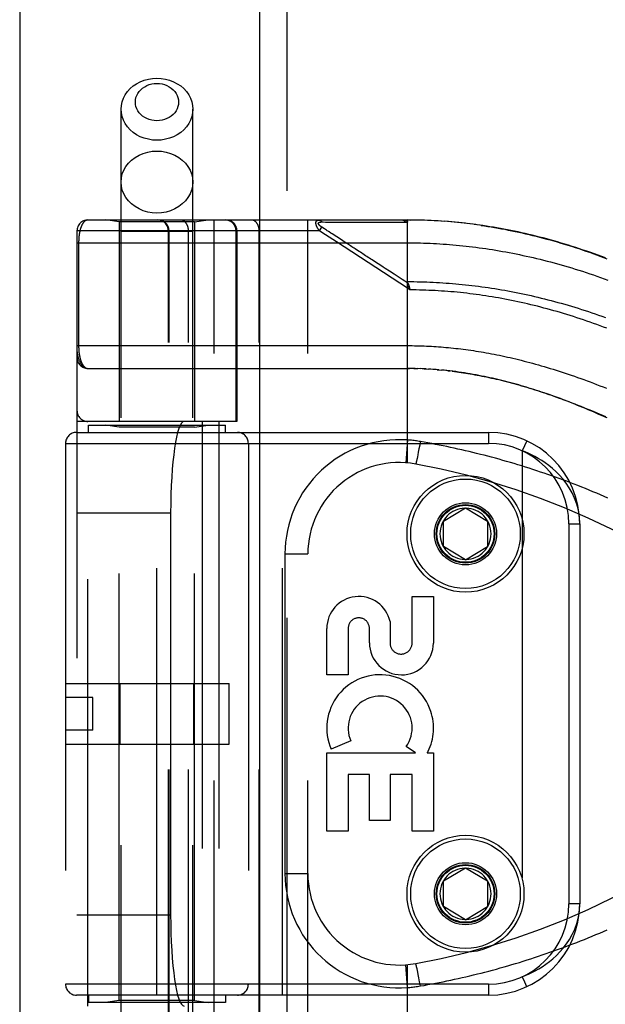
# Model space of a CAD drawing. Header units: inches. Extents: x 0 to 212, y 0 to 138.
# Tile 126 of 256: x 35.13 to 36.73, y 75.9 to 78.6. Entities that reach past the tile are written whole.
import ezdxf

# ---------------------------------------------------------------- set-up
doc = ezdxf.new("R2010")
doc.units = ezdxf.units.IN
doc.header["$LTSCALE"] = 11.6875
doc.header["$MEASUREMENT"] = 0
doc.linetypes.add('HIDDEN', pattern=[0.2, 0.1, -0.1])
doc.layers.get('0').update_dxf_attribs({"linetype": 'CONTINUOUS'})
doc.layers.add('LEFTHAND_DOOR_ASSEMBLY', color=7, linetype='CONTINUOUS')

msp = doc.modelspace()

# ---------------------------------------------------------------- linework, layer by layer
at = {"color": 3, "linetype": 'Continuous'}
msp.add_line((35.1337, 101.3468), (35.1337, 38.4248), dxfattribs=at)
at = {"layer": 'LEFTHAND_DOOR_ASSEMBLY', "color": 3, "linetype": 'Continuous'}
msp.add_line((35.7894, 97.9958), (35.7894, 38.6458), dxfattribs=at)
at = {"layer": 'LEFTHAND_DOOR_ASSEMBLY', "color": 8, "linetype": 'HIDDEN'}
for p, q in [((35.8644, 97.9958), (35.8644, 38.6458)), ((35.4109, 75.1678), (35.4109, 78.3502)), ((35.6069, 75.1678), (35.6069, 78.3502)), ((35.3202, 78.0471), (36.1939, 78.0471)), ((35.4059, 78.0418), (35.3684, 78.0471)), ((35.4059, 78.0418), (35.4059, 77.4958)), ((35.6119, 78.0418), (35.4059, 78.0418)), ((35.6119, 78.0418), (35.6494, 78.0471)), ((35.6119, 78.0418), (35.6119, 77.4958)), ((35.6652, 75.3446), (35.6652, 78.0471)), ((35.9216, 75.3446), (35.9216, 78.0471)), ((35.959, 78.0416), (35.9638, 78.0416)), ((35.9638, 78.0416), (35.9696, 78.0415)), ((35.9696, 78.0415), (36.0016, 78.0415)), ((36.0016, 78.0415), (36.0068, 78.0415)), ((36.0068, 78.0415), (36.0404, 78.0414)), ((36.0404, 78.0414), (36.0456, 78.0414)), ((36.0456, 78.0414), (36.051, 78.0414)), ((36.1939, 77.3823), (36.1939, 78.0471)), ((36.2032, 78.047), (36.1939, 78.0471)), ((36.1939, 78.0471), (36.203, 78.047)), ((36.2125, 78.0469), (36.203, 78.047)), ((36.2218, 78.0468), (36.2121, 78.0469)), ((36.2311, 78.0465), (36.2212, 78.0468)), ((36.2405, 78.0463), (36.2303, 78.0466)), ((36.2498, 78.0459), (36.2394, 78.0463)), ((36.2592, 78.0455), (36.2485, 78.046)), ((36.2685, 78.045), (36.2576, 78.0456)), ((36.2779, 78.0445), (36.2667, 78.0451)), ((36.2872, 78.0439), (36.2758, 78.0446)), ((36.2966, 78.0432), (36.2849, 78.0441)), ((36.306, 78.0425), (36.294, 78.0434)), ((36.3153, 78.0417), (36.3032, 78.0427)), ((36.3247, 78.0409), (36.3123, 78.042)), ((36.3341, 78.0399), (36.3215, 78.0412)), ((36.3436, 78.039), (36.3306, 78.0403)), ((36.353, 78.0379), (36.3398, 78.0394)), ((36.3624, 78.0368), (36.349, 78.0384)), ((36.3719, 78.0356), (36.3582, 78.0373)), ((36.3814, 78.0344), (36.3674, 78.0362)), ((36.3908, 78.0331), (36.3766, 78.035)), ((35.2902, 78.0171), (35.2902, 75.3746)), ((35.9536, 78.0171), (35.2902, 78.0171)), ((35.6069, 78.0158), (35.4109, 78.0158)), ((35.5401, 75.3746), (35.5401, 78.0171)), ((35.5421, 75.3746), (35.5421, 78.0171)), ((35.5952, 75.3746), (35.5952, 78.0171)), ((35.7253, 77.4958), (35.7253, 78.0171)), ((35.7277, 78.0171), (35.7277, 77.4958)), ((35.7887, 75.3746), (35.7887, 78.0171)), ((35.9536, 78.0171), (35.9602, 78.0271)), ((35.9595, 78.0132), (35.9536, 78.0171)), ((35.9998, 77.9869), (35.9595, 78.0132)), ((35.9675, 78.0224), (35.9602, 78.0271)), ((35.9699, 78.0208), (35.9675, 78.0224)), ((35.9723, 78.0192), (35.9699, 78.0208)), ((35.9747, 78.0177), (35.9723, 78.0192)), ((35.9845, 78.0113), (35.9798, 78.0143)), ((35.9881, 78.009), (35.9845, 78.0113)), ((36.0132, 77.9926), (35.9881, 78.009)), ((35.2902, 77.9846), (36.1939, 77.9846)), ((35.2948, 77.9846), (35.2948, 77.7025)), ((36.1939, 77.8603), (35.9998, 77.9869)), ((36.0171, 77.99), (36.0132, 77.9926)), ((36.198, 77.8667), (36.1939, 77.8603)), ((36.2008, 77.8557), (36.1939, 77.8603)), ((36.1992, 77.8625), (36.1995, 77.8613)), ((36.1995, 77.8613), (36.1998, 77.8601)), ((36.1998, 77.8601), (36.2001, 77.8589)), ((35.3202, 77.6408), (36.1997, 77.6408)), ((36.201, 77.6408), (36.1939, 77.6408)), ((36.2082, 77.6407), (36.1997, 77.6408)), ((36.2154, 77.6406), (36.2054, 77.6407)), ((36.2112, 77.6406), (36.217, 77.6405)), ((36.2154, 77.6406), (36.2227, 77.6404)), ((36.2298, 77.6401), (36.2226, 77.6404)), ((36.237, 77.6399), (36.2285, 77.6402)), ((36.2441, 77.6395), (36.2343, 77.64)), ((36.2401, 77.6397), (36.2459, 77.6394)), ((36.2441, 77.6395), (36.2517, 77.6391)), ((36.2581, 77.6387), (36.2511, 77.6391)), ((36.2652, 77.6382), (36.2575, 77.6387)), ((36.2722, 77.6377), (36.2633, 77.6383)), ((36.2794, 77.6371), (36.2692, 77.6379)), ((36.2751, 77.6374), (36.2809, 77.6369)), ((36.2794, 77.6371), (36.2868, 77.6364)), ((36.2942, 77.6357), (36.2867, 77.6364)), ((36.3019, 77.6349), (36.2928, 77.6358)), ((36.3047, 77.6346), (36.3106, 77.6339)), ((35.7277, 77.4958), (35.2902, 77.4958)), ((35.3202, 75.8958), (35.3202, 77.4958)), ((35.6327, 77.4958), (35.6327, 75.8958)), ((35.6786, 77.4958), (35.6786, 75.8958)), ((35.2889, 77.4658), (36.4152, 77.4658)), ((35.3214, 77.4658), (35.3214, 77.4858)), ((35.3214, 77.4858), (35.6964, 77.4858)), ((35.4059, 77.4805), (35.3684, 77.4858)), ((35.4059, 75.9111), (35.4059, 77.4805)), ((35.6119, 77.4805), (35.4059, 77.4805)), ((35.5089, 75.9258), (35.5089, 77.4658)), ((35.6119, 77.4805), (35.6494, 77.4858)), ((35.6119, 75.9111), (35.6119, 77.4805)), ((35.6964, 77.4658), (35.6964, 77.4858)), ((35.8527, 75.9258), (35.8527, 77.4658)), ((36.4152, 77.4658), (36.4152, 77.4358)), ((35.2589, 77.4358), (35.2589, 75.9558)), ((35.2589, 77.4358), (36.4152, 77.4358)), ((35.7589, 77.4358), (35.7589, 75.9558)), ((36.1939, 77.445), (36.1895, 77.3827)), ((36.2292, 77.4407), (36.2274, 77.4306)), ((36.5203, 77.4426), (36.5077, 77.4154)), ((36.2237, 77.4115), (36.2222, 77.404)), ((36.2255, 77.4208), (36.2237, 77.4115)), ((36.2274, 77.4306), (36.2255, 77.4208)), ((36.5077, 77.4154), (36.5077, 75.9762)), ((36.218, 77.3841), (36.2178, 77.3832)), ((36.2182, 77.385), (36.218, 77.3841)), ((36.2184, 77.386), (36.2182, 77.385)), ((36.2188, 77.3876), (36.2184, 77.386)), ((36.2192, 77.3894), (36.2188, 77.3876)), ((36.2198, 77.392), (36.2192, 77.3894)), ((36.2204, 77.3948), (36.2198, 77.392)), ((36.2212, 77.3988), (36.2204, 77.3948)), ((36.2222, 77.404), (36.2212, 77.3988)), ((36.2927, 77.2233), (36.3527, 77.2594)), ((36.3527, 77.2594), (36.4127, 77.2233)), ((35.2902, 77.2458), (35.5463, 77.2458)), ((35.5463, 77.2458), (35.5463, 76.1458)), ((36.2927, 77.1533), (36.2927, 77.2233)), ((36.4127, 77.2233), (36.4127, 77.1533)), ((36.6352, 77.2158), (36.6352, 76.1758)), ((36.6352, 77.2158), (36.6652, 77.2158)), ((36.6652, 77.2158), (36.6652, 76.1758)), ((36.3527, 77.1172), (36.2927, 77.1533)), ((36.3527, 77.1172), (36.4127, 77.1533)), ((35.8591, 77.1333), (35.8591, 76.2583)), ((35.8591, 77.1333), (35.9216, 77.1333)), ((36.2068, 76.8894), (36.2068, 77.0165)), ((36.2068, 77.0165), (36.2652, 77.0165)), ((36.2652, 77.0165), (36.2652, 76.8894)), ((35.9734, 76.8021), (35.9734, 76.9293)), ((36.0317, 76.9293), (36.0317, 76.8021)), ((36.09, 76.8901), (36.09, 76.9292)), ((36.1463, 76.9482), (36.1463, 76.8894)), ((36.0317, 76.8021), (35.9734, 76.8021)), ((35.2589, 76.7788), (35.7069, 76.7788)), ((35.4083, 76.6128), (35.4083, 76.7788)), ((35.6095, 76.6128), (35.6095, 76.7788)), ((35.7069, 76.6128), (35.7069, 76.7788)), ((35.3339, 76.7408), (35.2589, 76.7408)), ((35.3339, 76.6508), (35.3339, 76.7408)), ((35.3339, 76.6508), (35.2589, 76.6508)), ((35.2589, 76.6128), (35.7069, 76.6128)), ((36.0389, 76.6219), (35.9853, 76.5987)), ((36.2163, 76.5885), (36.1909, 76.6063)), ((35.9734, 76.3748), (35.9734, 76.5885)), ((35.9734, 76.5885), (36.2163, 76.5885)), ((36.2483, 76.5885), (36.2652, 76.5885)), ((36.2652, 76.5885), (36.2652, 76.3748)), ((36.0317, 76.5301), (36.0317, 76.3748)), ((36.0901, 76.5301), (36.0317, 76.5301)), ((36.0901, 76.4038), (36.0901, 76.5301)), ((36.1463, 76.5301), (36.1463, 76.4038)), ((36.2068, 76.5301), (36.1463, 76.5301)), ((36.2068, 76.3748), (36.2068, 76.5301)), ((36.1463, 76.4038), (36.0901, 76.4038)), ((36.0317, 76.3748), (35.9734, 76.3748)), ((36.2652, 76.3748), (36.2068, 76.3748)), ((35.8591, 76.2583), (35.9216, 76.2583)), ((36.2927, 76.2383), (36.3527, 76.2744)), ((36.3527, 76.2744), (36.4127, 76.2383)), ((36.2927, 76.1683), (36.2927, 76.2383)), ((36.4127, 76.2383), (36.4127, 76.1683)), ((36.6652, 76.1758), (36.6352, 76.1758)), ((35.2902, 76.1458), (35.5463, 76.1458)), ((36.3527, 76.1322), (36.2927, 76.1683)), ((36.3527, 76.1322), (36.4127, 76.1683)), ((36.1939, 75.9466), (36.1895, 76.0089)), ((36.1939, 75.3446), (36.1939, 76.0093)), ((36.2177, 76.0088), (36.2175, 76.0095)), ((36.2179, 76.008), (36.2177, 76.0088)), ((36.2181, 76.0071), (36.2179, 76.008)), ((36.2183, 76.0061), (36.2181, 76.0071)), ((36.2187, 76.0046), (36.2183, 76.0061)), ((36.219, 76.0029), (36.2187, 76.0046)), ((36.2196, 76.0003), (36.219, 76.0029)), ((36.2202, 75.9975), (36.2196, 76.0003)), ((36.221, 75.9936), (36.2202, 75.9975)), ((36.2221, 75.9885), (36.221, 75.9936)), ((36.2233, 75.982), (36.2221, 75.9885)), ((36.2251, 75.9729), (36.2233, 75.982)), ((36.4152, 75.9558), (35.2589, 75.9558)), ((36.2272, 75.9621), (36.2251, 75.9729)), ((36.2292, 75.9509), (36.2272, 75.9621)), ((36.4152, 75.9558), (36.4152, 75.9258)), ((36.4152, 75.9258), (35.2889, 75.9258)), ((35.3214, 75.9258), (35.3214, 75.9058)), ((35.6964, 75.9058), (35.3214, 75.9058)), ((35.4059, 75.9111), (35.3684, 75.9058)), ((35.6119, 75.9111), (35.4059, 75.9111)), ((35.6119, 75.9111), (35.6494, 75.9058)), ((35.6964, 75.9258), (35.6964, 75.9058))]:
    msp.add_line(p, q, dxfattribs=at)
for points in [[(35.4109, 78.3502), (35.4116, 78.3604), (35.4138, 78.3705), (35.4173, 78.3803), (35.4221, 78.3896), (35.4283, 78.3984), (35.4356, 78.4064), (35.4439, 78.4137), (35.4532, 78.42), (35.4634, 78.4253), (35.4742, 78.4295), (35.4855, 78.4326), (35.4971, 78.4344), (35.5089, 78.435)], [(35.5089, 78.435), (35.5207, 78.4344), (35.5324, 78.4326), (35.5437, 78.4295), (35.5545, 78.4253), (35.5646, 78.42), (35.5739, 78.4137), (35.5823, 78.4064), (35.5896, 78.3984), (35.5957, 78.3896), (35.6005, 78.3803), (35.6041, 78.3705), (35.6062, 78.3604), (35.6069, 78.3502)], [(35.5089, 78.3186), (35.5018, 78.3189), (35.4948, 78.32), (35.488, 78.3219), (35.4815, 78.3244), (35.4754, 78.3276), (35.4698, 78.3314), (35.4648, 78.3358), (35.4604, 78.3406), (35.4567, 78.3459), (35.4538, 78.3515), (35.4516, 78.3574), (35.4503, 78.3635), (35.4499, 78.3697), (35.4503, 78.3758), (35.4516, 78.3819), (35.4538, 78.3878), (35.4567, 78.3934), (35.4604, 78.3987), (35.4648, 78.4036), (35.4698, 78.4079), (35.4754, 78.4117), (35.4815, 78.4149), (35.488, 78.4174), (35.4948, 78.4193), (35.5018, 78.4204), (35.5089, 78.4208)], [(35.5089, 78.4208), (35.5161, 78.4204), (35.523, 78.4193), (35.5298, 78.4174), (35.5363, 78.4149), (35.5424, 78.4117), (35.548, 78.4079), (35.5531, 78.4035), (35.5575, 78.3987), (35.5612, 78.3934), (35.5641, 78.3878), (35.5662, 78.3819), (35.5675, 78.3758), (35.5679, 78.3697), (35.5675, 78.3635), (35.5662, 78.3574), (35.5641, 78.3515), (35.5611, 78.3459), (35.5575, 78.3406), (35.5531, 78.3358), (35.548, 78.3314), (35.5424, 78.3276), (35.5363, 78.3244), (35.5298, 78.3219), (35.523, 78.32), (35.5161, 78.3189), (35.5089, 78.3186)], [(35.5089, 78.2653), (35.4971, 78.2659), (35.4855, 78.2678), (35.4742, 78.2708), (35.4634, 78.275), (35.4532, 78.2803), (35.4439, 78.2866), (35.4356, 78.2939), (35.4283, 78.3019), (35.4221, 78.3107), (35.4173, 78.3201), (35.4138, 78.3298), (35.4116, 78.3399), (35.4109, 78.3502)], [(35.6069, 78.3502), (35.6062, 78.3399), (35.6041, 78.3298), (35.6005, 78.3201), (35.5957, 78.3107), (35.5896, 78.3019), (35.5823, 78.2939), (35.5739, 78.2866), (35.5646, 78.2803), (35.5545, 78.275), (35.5437, 78.2708), (35.5324, 78.2678), (35.5207, 78.2659), (35.5089, 78.2653)], [(35.4109, 78.1509), (35.4118, 78.162), (35.4143, 78.1729), (35.4184, 78.1834), (35.424, 78.1933), (35.4312, 78.2026), (35.4396, 78.2109), (35.4493, 78.2182), (35.4599, 78.2244), (35.4714, 78.2293), (35.4836, 78.2329), (35.4961, 78.2351), (35.5089, 78.2358)], [(35.5089, 78.2358), (35.5217, 78.2351), (35.5343, 78.2329), (35.5464, 78.2293), (35.5579, 78.2244), (35.5686, 78.2182), (35.5782, 78.2109), (35.5867, 78.2026), (35.5938, 78.1933), (35.5995, 78.1834), (35.6036, 78.1729), (35.6061, 78.162), (35.6069, 78.1509)], [(35.5089, 78.066), (35.4961, 78.0668), (35.4836, 78.0689), (35.4714, 78.0725), (35.4599, 78.0774), (35.4493, 78.0836), (35.4396, 78.0909), (35.4312, 78.0992), (35.424, 78.1085), (35.4184, 78.1184), (35.4143, 78.1289), (35.4118, 78.1398), (35.4109, 78.1509)], [(35.6069, 78.1509), (35.6061, 78.1398), (35.6036, 78.1289), (35.5995, 78.1184), (35.5938, 78.1085), (35.5867, 78.0992), (35.5782, 78.0909), (35.5686, 78.0836), (35.5579, 78.0774), (35.5464, 78.0725), (35.5343, 78.0689), (35.5217, 78.0668), (35.5089, 78.066)], [(35.3202, 78.0471), (35.3196, 78.047), (35.3189, 78.047), (35.3184, 78.0469), (35.3178, 78.0468), (35.3172, 78.0467), (35.3166, 78.0465), (35.3161, 78.0463), (35.3155, 78.0461), (35.315, 78.0459), (35.3144, 78.0456), (35.3139, 78.0454), (35.3134, 78.045), (35.3129, 78.0447), (35.3124, 78.0444), (35.3119, 78.044), (35.3114, 78.0436), (35.3109, 78.0432), (35.3104, 78.0428), (35.31, 78.0423), (35.3095, 78.0418), (35.309, 78.0413), (35.3086, 78.0408), (35.3082, 78.0403), (35.3078, 78.0398), (35.3073, 78.0392), (35.3069, 78.0387), (35.3065, 78.0381), (35.3061, 78.0375), (35.3057, 78.0369), (35.3054, 78.0362), (35.305, 78.0356), (35.3046, 78.0349), (35.3043, 78.0343), (35.3039, 78.0336), (35.3036, 78.0329), (35.3033, 78.0322), (35.3029, 78.0315), (35.3026, 78.0308), (35.3023, 78.0301), (35.302, 78.0293), (35.3017, 78.0286), (35.3014, 78.0278), (35.3011, 78.0271), (35.3009, 78.0263), (35.3006, 78.0255), (35.3003, 78.0248), (35.3001, 78.024), (35.2998, 78.0232), (35.2996, 78.0224), (35.2994, 78.0216), (35.2992, 78.0207), (35.2989, 78.0199), (35.2987, 78.0191), (35.2985, 78.0183), (35.2983, 78.0175), (35.2981, 78.0166), (35.2979, 78.0158), (35.2977, 78.0149), (35.2976, 78.0141), (35.2974, 78.0132), (35.2972, 78.0124), (35.2971, 78.0115), (35.2969, 78.0107), (35.2968, 78.0098), (35.2966, 78.0089), (35.2965, 78.0081), (35.2964, 78.0072), (35.2962, 78.0063), (35.2961, 78.0055), (35.296, 78.0046), (35.2959, 78.0038), (35.2958, 78.0029), (35.2957, 78.002), (35.2956, 78.0012), (35.2955, 78.0003), (35.2954, 77.9995), (35.2954, 77.9986), (35.2953, 77.9978), (35.2952, 77.997), (35.2952, 77.9961), (35.2951, 77.9953), (35.2951, 77.9945), (35.295, 77.9936), (35.295, 77.9928), (35.2949, 77.992), (35.2949, 77.9912), (35.2949, 77.9903), (35.2948, 77.9895), (35.2948, 77.9887), (35.2948, 77.9879), (35.2948, 77.987), (35.2948, 77.9862), (35.2948, 77.9854), (35.2948, 77.9846)], [(35.5421, 78.0171), (35.5421, 78.0177), (35.5421, 78.0184), (35.542, 78.019), (35.542, 78.0197), (35.5419, 78.0203), (35.5418, 78.021), (35.5418, 78.0216), (35.5417, 78.0223), (35.5415, 78.0229), (35.5414, 78.0235), (35.5413, 78.0242), (35.5411, 78.0248), (35.5409, 78.0254), (35.5407, 78.0261), (35.5405, 78.0267), (35.5403, 78.0273), (35.5401, 78.0279), (35.5398, 78.0285), (35.5396, 78.0291), (35.5393, 78.0297), (35.539, 78.0303), (35.5387, 78.0309), (35.5384, 78.0315), (35.5381, 78.0321), (35.5378, 78.0326), (35.5375, 78.0332), (35.5371, 78.0337), (35.5367, 78.0343), (35.5364, 78.0348), (35.536, 78.0353), (35.5356, 78.0358), (35.5352, 78.0363), (35.5347, 78.0368), (35.5343, 78.0373), (35.5339, 78.0378), (35.5334, 78.0383), (35.5329, 78.0387), (35.5325, 78.0392), (35.532, 78.0396), (35.5315, 78.04), (35.531, 78.0404), (35.5305, 78.0409), (35.53, 78.0412), (35.5294, 78.0416), (35.5289, 78.042), (35.5284, 78.0424), (35.5278, 78.0427), (35.5273, 78.043), (35.5267, 78.0434), (35.5261, 78.0437), (35.5255, 78.044), (35.525, 78.0442), (35.5244, 78.0445), (35.5238, 78.0448), (35.5232, 78.045), (35.5226, 78.0452), (35.522, 78.0455), (35.5213, 78.0457), (35.5207, 78.0459), (35.5201, 78.046), (35.5195, 78.0462), (35.5188, 78.0463), (35.5182, 78.0465), (35.5176, 78.0466), (35.5169, 78.0467), (35.5163, 78.0468), (35.5157, 78.0469), (35.515, 78.0469), (35.5144, 78.047), (35.5137, 78.047), (35.5131, 78.047), (35.5124, 78.0471)], [(35.5952, 78.0171), (35.5952, 78.0177), (35.5951, 78.0184), (35.5951, 78.019), (35.5951, 78.0197), (35.595, 78.0203), (35.595, 78.021), (35.5949, 78.0216), (35.5948, 78.0223), (35.5948, 78.0229), (35.5947, 78.0235), (35.5946, 78.0242), (35.5944, 78.0248), (35.5943, 78.0254), (35.5942, 78.0261), (35.594, 78.0267), (35.5939, 78.0273), (35.5937, 78.0279), (35.5936, 78.0285), (35.5934, 78.0291), (35.5932, 78.0297), (35.593, 78.0303), (35.5928, 78.0309), (35.5926, 78.0315), (35.5923, 78.0321), (35.5921, 78.0326), (35.5918, 78.0332), (35.5916, 78.0337), (35.5913, 78.0343), (35.5911, 78.0348), (35.5908, 78.0353), (35.5905, 78.0358), (35.5902, 78.0363), (35.5899, 78.0368), (35.5896, 78.0373), (35.5893, 78.0378), (35.589, 78.0383), (35.5886, 78.0387), (35.5883, 78.0392), (35.5879, 78.0396), (35.5876, 78.04), (35.5872, 78.0404), (35.5869, 78.0409), (35.5865, 78.0412), (35.5861, 78.0416), (35.5857, 78.042), (35.5854, 78.0424), (35.585, 78.0427), (35.5846, 78.043), (35.5842, 78.0434), (35.5838, 78.0437), (35.5833, 78.044), (35.5829, 78.0442), (35.5825, 78.0445), (35.5821, 78.0448), (35.5816, 78.045), (35.5812, 78.0452), (35.5808, 78.0455), (35.5803, 78.0457), (35.5799, 78.0459), (35.5794, 78.046), (35.579, 78.0462), (35.5785, 78.0463), (35.5781, 78.0465), (35.5776, 78.0466), (35.5772, 78.0467), (35.5767, 78.0468), (35.5763, 78.0469), (35.5758, 78.0469), (35.5753, 78.047), (35.5749, 78.047), (35.5744, 78.047), (35.574, 78.0471)], [(35.7253, 78.0171), (35.7253, 78.0177), (35.7253, 78.0184), (35.7253, 78.019), (35.7252, 78.0197), (35.7252, 78.0203), (35.7251, 78.021), (35.725, 78.0216), (35.7249, 78.0223), (35.7248, 78.0229), (35.7246, 78.0235), (35.7245, 78.0242), (35.7243, 78.0248), (35.7242, 78.0254), (35.724, 78.0261), (35.7238, 78.0267), (35.7236, 78.0273), (35.7233, 78.0279), (35.7231, 78.0285), (35.7228, 78.0291), (35.7226, 78.0297), (35.7223, 78.0303), (35.722, 78.0309), (35.7217, 78.0315), (35.7214, 78.0321), (35.721, 78.0326), (35.7207, 78.0332), (35.7203, 78.0337), (35.72, 78.0343), (35.7196, 78.0348), (35.7192, 78.0353), (35.7188, 78.0358), (35.7184, 78.0363), (35.718, 78.0368), (35.7175, 78.0373), (35.7171, 78.0378), (35.7166, 78.0383), (35.7162, 78.0387), (35.7157, 78.0392), (35.7152, 78.0396), (35.7147, 78.04), (35.7142, 78.0404), (35.7137, 78.0409), (35.7132, 78.0412), (35.7127, 78.0416), (35.7122, 78.042), (35.7116, 78.0424), (35.7111, 78.0427), (35.7105, 78.043), (35.7099, 78.0434), (35.7094, 78.0437), (35.7088, 78.044), (35.7082, 78.0442), (35.7076, 78.0445), (35.707, 78.0448), (35.7064, 78.045), (35.7058, 78.0452), (35.7052, 78.0455), (35.7046, 78.0457), (35.704, 78.0459), (35.7033, 78.046), (35.7027, 78.0462), (35.7021, 78.0463), (35.7015, 78.0465), (35.7008, 78.0466), (35.7002, 78.0467), (35.6995, 78.0468), (35.6989, 78.0469), (35.6982, 78.0469), (35.6976, 78.047), (35.697, 78.047), (35.6963, 78.047), (35.6957, 78.0471)], [(35.7887, 78.0171), (35.7887, 78.0177), (35.7887, 78.0184), (35.7887, 78.019), (35.7886, 78.0197), (35.7886, 78.0203), (35.7885, 78.021), (35.7885, 78.0216), (35.7884, 78.0223), (35.7883, 78.0229), (35.7882, 78.0235), (35.7881, 78.0242), (35.788, 78.0248), (35.7879, 78.0254), (35.7877, 78.0261), (35.7876, 78.0267), (35.7874, 78.0273), (35.7873, 78.0279), (35.7871, 78.0285), (35.7869, 78.0291), (35.7867, 78.0297), (35.7865, 78.0303), (35.7863, 78.0309), (35.7861, 78.0315), (35.7859, 78.0321), (35.7856, 78.0326), (35.7854, 78.0332), (35.7851, 78.0337), (35.7849, 78.0343), (35.7846, 78.0348), (35.7843, 78.0353), (35.784, 78.0358), (35.7837, 78.0363), (35.7834, 78.0368), (35.7831, 78.0373), (35.7828, 78.0378), (35.7825, 78.0383), (35.7822, 78.0387), (35.7818, 78.0392), (35.7815, 78.0396), (35.7811, 78.04), (35.7808, 78.0404), (35.7804, 78.0409), (35.78, 78.0412), (35.7797, 78.0416), (35.7793, 78.042), (35.7789, 78.0424), (35.7785, 78.0427), (35.7781, 78.043), (35.7777, 78.0434), (35.7773, 78.0437), (35.7769, 78.044), (35.7765, 78.0442), (35.776, 78.0445), (35.7756, 78.0448), (35.7752, 78.045), (35.7747, 78.0452), (35.7743, 78.0455), (35.7739, 78.0457), (35.7734, 78.0459), (35.773, 78.046), (35.7725, 78.0462), (35.7721, 78.0463), (35.7716, 78.0465), (35.7712, 78.0466), (35.7707, 78.0467), (35.7703, 78.0468), (35.7698, 78.0469), (35.7693, 78.0469), (35.7689, 78.047), (35.7684, 78.047), (35.768, 78.047), (35.7675, 78.0471)], [(35.9536, 78.0171), (35.9532, 78.0177), (35.9527, 78.0183), (35.9522, 78.0189), (35.9518, 78.0196), (35.9514, 78.0201), (35.951, 78.0207), (35.9506, 78.0213), (35.9502, 78.0218), (35.9499, 78.0224), (35.9496, 78.0229), (35.9492, 78.0234), (35.9489, 78.0239), (35.9487, 78.0244), (35.9484, 78.0249), (35.9481, 78.0254), (35.9478, 78.0258), (35.9476, 78.0263), (35.9474, 78.0267), (35.9471, 78.0272), (35.9469, 78.0276), (35.9467, 78.028), (35.9465, 78.0284), (35.9463, 78.0288), (35.9461, 78.0292), (35.946, 78.0296), (35.9458, 78.03), (35.9456, 78.0304), (35.9455, 78.0308), (35.9453, 78.0311), (35.9452, 78.0315), (35.9451, 78.0319), (35.9449, 78.0322), (35.9448, 78.0326), (35.9447, 78.0329), (35.9446, 78.0333), (35.9445, 78.0336), (35.9444, 78.0339), (35.9443, 78.0342), (35.9442, 78.0346), (35.9442, 78.0349), (35.9441, 78.0352), (35.944, 78.0355), (35.944, 78.0358), (35.9439, 78.0361), (35.9439, 78.0364), (35.9438, 78.0367), (35.9438, 78.037), (35.9438, 78.0373), (35.9437, 78.0376), (35.9437, 78.0378), (35.9437, 78.0381), (35.9437, 78.0384), (35.9437, 78.0387), (35.9437, 78.0389), (35.9437, 78.0392), (35.9437, 78.0394), (35.9437, 78.0397), (35.9437, 78.0399), (35.9438, 78.0402), (35.9438, 78.0404), (35.9438, 78.0407), (35.9439, 78.0409), (35.9439, 78.0411), (35.944, 78.0414), (35.944, 78.0416), (35.9441, 78.0418), (35.9442, 78.042), (35.9442, 78.0422), (35.9443, 78.0425), (35.9444, 78.0427), (35.9445, 78.0429), (35.9446, 78.0431), (35.9447, 78.0433), (35.9448, 78.0435), (35.9449, 78.0436), (35.945, 78.0438), (35.9452, 78.044), (35.9453, 78.0442), (35.9455, 78.0444), (35.9456, 78.0445), (35.9458, 78.0447), (35.9459, 78.0449), (35.9461, 78.045), (35.9463, 78.0452), (35.9465, 78.0453), (35.9467, 78.0455), (35.9469, 78.0456), (35.9471, 78.0458), (35.9473, 78.0459), (35.9476, 78.046), (35.9478, 78.0461), (35.9481, 78.0463), (35.9484, 78.0464), (35.9486, 78.0465), (35.949, 78.0466), (35.9493, 78.0467), (35.9496, 78.0468), (35.95, 78.0468), (35.9503, 78.0469), (35.9507, 78.0469), (35.9511, 78.047), (35.9516, 78.047), (35.952, 78.047), (35.9525, 78.0471)], [(35.9602, 78.0271), (35.9597, 78.0274), (35.9592, 78.0277), (35.9588, 78.028), (35.9584, 78.0283), (35.958, 78.0286), (35.9576, 78.0289), (35.9572, 78.0292), (35.9568, 78.0295), (35.9565, 78.0297), (35.9561, 78.03), (35.9558, 78.0302), (35.9555, 78.0305), (35.9552, 78.0307), (35.9549, 78.031), (35.9547, 78.0312), (35.9544, 78.0314), (35.9542, 78.0316), (35.9539, 78.0319), (35.9537, 78.0321), (35.9535, 78.0323), (35.9533, 78.0325), (35.9531, 78.0327), (35.9529, 78.0329), (35.9527, 78.0331), (35.9525, 78.0333), (35.9523, 78.0335), (35.9522, 78.0337), (35.952, 78.0338), (35.9519, 78.034), (35.9517, 78.0342), (35.9516, 78.0344), (35.9515, 78.0345), (35.9514, 78.0347), (35.9513, 78.0349), (35.9512, 78.035), (35.9511, 78.0352), (35.951, 78.0354), (35.9509, 78.0355), (35.9508, 78.0357), (35.9507, 78.0358), (35.9506, 78.036), (35.9506, 78.0361), (35.9505, 78.0363), (35.9505, 78.0364), (35.9504, 78.0366), (35.9504, 78.0367), (35.9503, 78.0369), (35.9503, 78.037), (35.9503, 78.0371), (35.9503, 78.0373), (35.9502, 78.0374), (35.9502, 78.0375), (35.9502, 78.0376), (35.9502, 78.0378), (35.9502, 78.0379), (35.9502, 78.038), (35.9503, 78.0381), (35.9503, 78.0383), (35.9503, 78.0384), (35.9503, 78.0385), (35.9504, 78.0386), (35.9504, 78.0387), (35.9505, 78.0388), (35.9505, 78.0389), (35.9506, 78.039), (35.9506, 78.0391), (35.9507, 78.0392), (35.9508, 78.0394), (35.9509, 78.0395), (35.951, 78.0395), (35.951, 78.0396), (35.9511, 78.0397), (35.9512, 78.0398), (35.9514, 78.0399), (35.9515, 78.04), (35.9516, 78.0401), (35.9517, 78.0402), (35.9519, 78.0403), (35.952, 78.0403), (35.9522, 78.0404), (35.9523, 78.0405), (35.9525, 78.0406), (35.9527, 78.0407), (35.9528, 78.0407), (35.953, 78.0408), (35.9532, 78.0409), (35.9534, 78.0409), (35.9537, 78.041), (35.9539, 78.0411), (35.9541, 78.0411), (35.9544, 78.0412), (35.9547, 78.0412), (35.9549, 78.0413), (35.9552, 78.0413), (35.9555, 78.0414), (35.9558, 78.0414), (35.9562, 78.0415), (35.9565, 78.0415), (35.9569, 78.0415), (35.9573, 78.0415), (35.9577, 78.0416), (35.9581, 78.0416), (35.9586, 78.0416), (35.959, 78.0416)], [(35.9525, 78.0471), (35.9527, 78.047), (35.9529, 78.047), (35.9531, 78.047), (35.9533, 78.047), (35.9536, 78.0469), (35.9538, 78.0469), (35.954, 78.0468), (35.9542, 78.0467), (35.9544, 78.0466), (35.9546, 78.0465), (35.9549, 78.0464), (35.9551, 78.0463), (35.9553, 78.0462), (35.9555, 78.0461), (35.9557, 78.0459), (35.9559, 78.0458), (35.9561, 78.0456), (35.9563, 78.0454), (35.9565, 78.0453), (35.9567, 78.0451), (35.9569, 78.0449), (35.9571, 78.0447), (35.9572, 78.0445), (35.9574, 78.0442), (35.9576, 78.044), (35.9578, 78.0438), (35.9579, 78.0435), (35.9581, 78.0433), (35.9583, 78.043), (35.9584, 78.0427), (35.9586, 78.0425), (35.9587, 78.0422), (35.9589, 78.0419), (35.959, 78.0416)], [(36.051, 78.0414), (36.0539, 78.0414), (36.0569, 78.0414), (36.06, 78.0414), (36.0634, 78.0414), (36.0669, 78.0414), (36.0743, 78.0414)], [(36.0743, 78.0414), (36.0782, 78.0414), (36.082, 78.0414), (36.0859, 78.0414), (36.0897, 78.0414), (36.0935, 78.0414), (36.0973, 78.0414), (36.1011, 78.0414), (36.1049, 78.0414), (36.1088, 78.0414), (36.1129, 78.0414), (36.117, 78.0414), (36.1453, 78.0414)], [(36.1453, 78.0414), (36.1506, 78.0414), (36.1562, 78.0414), (36.162, 78.0414), (36.168, 78.0414), (36.1743, 78.0414), (36.1809, 78.0414), (36.1878, 78.0414)], [(36.1811, 78.0471), (36.1817, 78.047), (36.1823, 78.047), (36.1829, 78.047), (36.1834, 78.047), (36.1839, 78.0469), (36.1844, 78.0469), (36.1849, 78.0468), (36.1854, 78.0468), (36.1858, 78.0467), (36.1863, 78.0467), (36.1867, 78.0466), (36.1871, 78.0465), (36.1875, 78.0464), (36.1878, 78.0464), (36.1882, 78.0463), (36.1885, 78.0462), (36.1888, 78.0461), (36.1891, 78.046), (36.1894, 78.0459), (36.1897, 78.0458), (36.1899, 78.0457), (36.1902, 78.0456), (36.1904, 78.0455), (36.1907, 78.0454), (36.1909, 78.0453), (36.1911, 78.0451), (36.1913, 78.045), (36.1915, 78.0449), (36.1917, 78.0448), (36.1918, 78.0447), (36.192, 78.0446), (36.1922, 78.0445), (36.1923, 78.0443), (36.1924, 78.0442), (36.1926, 78.0441), (36.1927, 78.044), (36.1928, 78.0439), (36.1929, 78.0437), (36.193, 78.0436), (36.1931, 78.0435), (36.1932, 78.0434), (36.1933, 78.0432), (36.1934, 78.0431), (36.1935, 78.043), (36.1935, 78.0428), (36.1936, 78.0427), (36.1937, 78.0426), (36.1937, 78.0424), (36.1938, 78.0423), (36.1938, 78.0421), (36.1938, 78.042), (36.1939, 78.0418), (36.1939, 78.0417), (36.1939, 78.0415), (36.1939, 78.0414), (36.1939, 78.0412)], [(36.1811, 78.0471), (36.1814, 78.047), (36.1816, 78.047), (36.1818, 78.047), (36.182, 78.047), (36.1823, 78.0469), (36.1825, 78.0469), (36.1827, 78.0468), (36.1829, 78.0467), (36.1832, 78.0466), (36.1834, 78.0465), (36.1836, 78.0464), (36.1838, 78.0463), (36.184, 78.0462), (36.1842, 78.046), (36.1844, 78.0459), (36.1846, 78.0457), (36.1848, 78.0456), (36.185, 78.0454), (36.1852, 78.0452), (36.1854, 78.045), (36.1856, 78.0448), (36.1858, 78.0446), (36.186, 78.0444), (36.1862, 78.0441), (36.1864, 78.0439), (36.1865, 78.0437), (36.1867, 78.0434), (36.1869, 78.0431), (36.187, 78.0429), (36.1872, 78.0426), (36.1874, 78.0423), (36.1875, 78.042), (36.1877, 78.0417), (36.1878, 78.0414)], [(36.1878, 78.0414), (36.1888, 78.0414), (36.1898, 78.0414), (36.1908, 78.0414), (36.1918, 78.0413), (36.1929, 78.0413), (36.1939, 78.0412)], [(36.7358, 77.9431), (36.7256, 77.9469), (36.7154, 77.9506), (36.7052, 77.9543), (36.695, 77.9579), (36.6848, 77.9614), (36.6747, 77.9649), (36.6646, 77.9682), (36.6545, 77.9715), (36.6445, 77.9747), (36.6344, 77.9779), (36.6244, 77.9809), (36.6144, 77.9839), (36.6044, 77.9869), (36.5945, 77.9897), (36.5846, 77.9925), (36.5747, 77.9952), (36.5648, 77.9978), (36.555, 78.0004), (36.5451, 78.0028), (36.5353, 78.0053), (36.5255, 78.0076), (36.5158, 78.0099), (36.5061, 78.0121), (36.4963, 78.0142), (36.4867, 78.0163), (36.477, 78.0182), (36.4673, 78.0202), (36.4577, 78.022), (36.4481, 78.0238), (36.4385, 78.0255), (36.429, 78.0271), (36.4194, 78.0287), (36.4099, 78.0302), (36.4004, 78.0317), (36.3859, 78.0337)], [(36.3952, 78.0324), (36.4044, 78.0311), (36.4137, 78.0296), (36.423, 78.0281), (36.4324, 78.0265), (36.4417, 78.0249), (36.4511, 78.0232), (36.4604, 78.0215), (36.4698, 78.0196), (36.4793, 78.0177), (36.4887, 78.0158), (36.4982, 78.0137), (36.5076, 78.0116), (36.5171, 78.0095), (36.5267, 78.0072), (36.5362, 78.0049), (36.5458, 78.0026), (36.5554, 78.0001), (36.565, 77.9976), (36.5747, 77.995), (36.5843, 77.9924), (36.594, 77.9897), (36.6037, 77.9869), (36.6135, 77.984), (36.6232, 77.981), (36.633, 77.978), (36.6428, 77.975), (36.6526, 77.9718), (36.6623, 77.9686), (36.6721, 77.9654), (36.6818, 77.9621), (36.6915, 77.9587), (36.7011, 77.9553), (36.7108, 77.9518), (36.7204, 77.9483), (36.73, 77.9447), (36.7396, 77.9411)], [(35.9798, 78.0143), (35.9785, 78.0152), (35.9772, 78.0161), (35.9747, 78.0177)], [(36.0547, 77.9655), (36.0513, 77.9677), (36.048, 77.9699), (36.0448, 77.972), (36.0417, 77.974), (36.0386, 77.976), (36.0357, 77.9779), (36.0329, 77.9797), (36.0303, 77.9815), (36.0278, 77.9831), (36.0255, 77.9846), (36.0233, 77.986), (36.0212, 77.9874), (36.0171, 77.99)], [(36.1939, 77.9846), (36.2028, 77.9845), (36.2116, 77.9844), (36.2205, 77.9843), (36.2293, 77.9841), (36.2382, 77.9839), (36.247, 77.9836), (36.2559, 77.9832), (36.2648, 77.9828), (36.2737, 77.9823), (36.2826, 77.9818), (36.2915, 77.9813), (36.3004, 77.9806), (36.3093, 77.9799), (36.3182, 77.9792), (36.3272, 77.9784), (36.3361, 77.9776), (36.3451, 77.9766), (36.3541, 77.9757), (36.3631, 77.9747), (36.3721, 77.9736), (36.3811, 77.9724), (36.3901, 77.9712), (36.3992, 77.97), (36.4083, 77.9687), (36.4174, 77.9673), (36.4265, 77.9659), (36.4357, 77.9644), (36.4448, 77.9628), (36.454, 77.9612), (36.4632, 77.9596), (36.4725, 77.9578), (36.4817, 77.956), (36.491, 77.9542), (36.5003, 77.9523), (36.5096, 77.9503), (36.519, 77.9482), (36.5284, 77.9461), (36.5378, 77.944), (36.5472, 77.9417), (36.5567, 77.9394), (36.5662, 77.9371), (36.5757, 77.9346), (36.5853, 77.9321), (36.5949, 77.9296), (36.6045, 77.9269), (36.6141, 77.9242), (36.6238, 77.9215), (36.6335, 77.9186), (36.6433, 77.9157), (36.653, 77.9127), (36.6628, 77.9097), (36.6726, 77.9066), (36.6825, 77.9034), (36.6924, 77.9001), (36.7023, 77.8968), (36.7122, 77.8934), (36.7222, 77.8899), (36.7322, 77.8864), (36.7422, 77.8828)], [(36.0652, 77.9587), (36.0617, 77.961), (36.0547, 77.9655)], [(36.1182, 77.9242), (36.1137, 77.9271), (36.1094, 77.9299), (36.1053, 77.9326), (36.1014, 77.9351), (36.0976, 77.9376), (36.094, 77.94), (36.0904, 77.9423), (36.0868, 77.9446), (36.0832, 77.947), (36.0796, 77.9493), (36.076, 77.9517), (36.0652, 77.9587)], [(36.1448, 77.9068), (36.1333, 77.9143), (36.128, 77.9178), (36.1182, 77.9242)], [(36.1716, 77.8894), (36.1576, 77.8985), (36.1448, 77.9068)], [(36.1952, 77.874), (36.187, 77.8793), (36.1791, 77.8845), (36.1716, 77.8894)], [(36.195, 77.8742), (36.1949, 77.8745), (36.1948, 77.8747), (36.1947, 77.8749), (36.1946, 77.8752), (36.1945, 77.8754), (36.1945, 77.8756), (36.1944, 77.8758), (36.1943, 77.876), (36.1942, 77.8763), (36.1942, 77.8765), (36.1941, 77.8767), (36.1941, 77.8769), (36.194, 77.8771), (36.194, 77.8773), (36.194, 77.8775), (36.1939, 77.8778), (36.1939, 77.878), (36.1939, 77.8782), (36.1939, 77.8784)], [(36.1939, 77.8784), (36.2027, 77.8784), (36.2115, 77.8783), (36.2203, 77.8782), (36.2291, 77.878), (36.2378, 77.8777), (36.2466, 77.8775), (36.2555, 77.8771), (36.2643, 77.8767), (36.2731, 77.8763), (36.2819, 77.8758), (36.2907, 77.8752), (36.2995, 77.8746), (36.3084, 77.874), (36.3172, 77.8733), (36.3261, 77.8725), (36.3349, 77.8717), (36.3438, 77.8708), (36.3526, 77.8699), (36.3615, 77.8689), (36.3704, 77.8679), (36.3793, 77.8668), (36.3882, 77.8657), (36.3971, 77.8645), (36.4061, 77.8632), (36.415, 77.8619), (36.4239, 77.8606), (36.4329, 77.8592), (36.4419, 77.8577), (36.4509, 77.8562), (36.4599, 77.8546), (36.4689, 77.853), (36.4779, 77.8513), (36.4869, 77.8495), (36.496, 77.8477), (36.505, 77.8459), (36.5141, 77.844), (36.5232, 77.842), (36.5323, 77.84), (36.5414, 77.8379), (36.5505, 77.8357), (36.5596, 77.8335), (36.5688, 77.8313), (36.5779, 77.8289), (36.5871, 77.8265), (36.5963, 77.8241), (36.6055, 77.8216), (36.6147, 77.8191), (36.6239, 77.8164), (36.6332, 77.8138), (36.6424, 77.811), (36.6516, 77.8082), (36.6609, 77.8054), (36.6702, 77.8025), (36.6795, 77.7995), (36.6887, 77.7965), (36.698, 77.7934), (36.7073, 77.7902), (36.7166, 77.787), (36.7259, 77.7838), (36.7352, 77.7805)], [(36.195, 77.8742), (36.1954, 77.8735), (36.1956, 77.873), (36.1959, 77.8726), (36.1961, 77.8721), (36.1963, 77.8716), (36.1965, 77.871), (36.1967, 77.8705), (36.1969, 77.87), (36.1971, 77.8694), (36.1973, 77.8689), (36.1975, 77.8683), (36.1977, 77.8678), (36.1979, 77.8672), (36.198, 77.8667)], [(36.198, 77.8667), (36.1982, 77.8661), (36.1984, 77.8655), (36.1986, 77.8649), (36.1987, 77.8643), (36.1989, 77.8637), (36.199, 77.8631), (36.1992, 77.8625)], [(36.2001, 77.8589), (36.2007, 77.8564), (36.2008, 77.8557)], [(36.739, 77.7506), (36.7299, 77.754), (36.7208, 77.7574), (36.7117, 77.7608), (36.7026, 77.7641), (36.6935, 77.7673), (36.6845, 77.7705), (36.6754, 77.7736), (36.6663, 77.7766), (36.6573, 77.7796), (36.6482, 77.7825), (36.6392, 77.7854), (36.6301, 77.7882), (36.6211, 77.791), (36.6121, 77.7937), (36.6031, 77.7963), (36.5941, 77.7989), (36.5851, 77.8014), (36.5762, 77.8038), (36.5672, 77.8062), (36.5583, 77.8086), (36.5493, 77.8108), (36.5404, 77.8131), (36.5315, 77.8152), (36.5226, 77.8173), (36.5138, 77.8194), (36.5049, 77.8213), (36.496, 77.8233), (36.4872, 77.8251), (36.4784, 77.827), (36.4695, 77.8287), (36.4607, 77.8304), (36.4519, 77.832), (36.4432, 77.8336), (36.4344, 77.8352), (36.4256, 77.8366), (36.4169, 77.838), (36.4082, 77.8394), (36.3994, 77.8407), (36.3907, 77.842), (36.382, 77.8431), (36.3733, 77.8443), (36.3646, 77.8454), (36.356, 77.8464), (36.3473, 77.8474), (36.3386, 77.8483), (36.33, 77.8492), (36.3213, 77.85), (36.3127, 77.8507), (36.3041, 77.8514), (36.2954, 77.8521), (36.2868, 77.8527), (36.2782, 77.8532), (36.2696, 77.8537), (36.261, 77.8542), (36.2524, 77.8545), (36.2438, 77.8549), (36.2352, 77.8552), (36.2266, 77.8554), (36.218, 77.8556), (36.2094, 77.8557), (36.2008, 77.8557)], [(35.2902, 77.7033), (36.2005, 77.7033), (36.207, 77.7032), (36.2135, 77.7031), (36.2201, 77.703), (36.2266, 77.7028), (36.2332, 77.7026), (36.2397, 77.7024), (36.2463, 77.7021), (36.2529, 77.7018), (36.2595, 77.7015), (36.2661, 77.7011), (36.2727, 77.7006), (36.2793, 77.7002), (36.286, 77.6997), (36.2926, 77.6991), (36.2993, 77.6985), (36.306, 77.6979), (36.3127, 77.6973), (36.3195, 77.6966), (36.3262, 77.6958), (36.333, 77.695), (36.3398, 77.6942), (36.3466, 77.6934), (36.3535, 77.6924), (36.3604, 77.6915), (36.3673, 77.6905), (36.3742, 77.6895), (36.3812, 77.6884), (36.3882, 77.6873), (36.3952, 77.6861), (36.4023, 77.6849), (36.4094, 77.6837), (36.4165, 77.6824), (36.4237, 77.681), (36.4309, 77.6796), (36.4382, 77.6782), (36.4454, 77.6767), (36.4528, 77.6752), (36.4601, 77.6736), (36.4675, 77.6719), (36.475, 77.6703), (36.4825, 77.6685), (36.49, 77.6667), (36.4976, 77.6649), (36.5052, 77.663), (36.5129, 77.6611), (36.5206, 77.6591), (36.5283, 77.657), (36.5361, 77.6549), (36.544, 77.6527), (36.5519, 77.6505), (36.5598, 77.6483), (36.5678, 77.6459), (36.5759, 77.6435), (36.584, 77.6411), (36.5921, 77.6386), (36.6003, 77.636), (36.6086, 77.6334), (36.6169, 77.6307), (36.6252, 77.628), (36.6336, 77.6251), (36.642, 77.6223), (36.6505, 77.6193), (36.6591, 77.6164), (36.6677, 77.6133), (36.6763, 77.6102), (36.685, 77.607), (36.6937, 77.6038), (36.7025, 77.6004), (36.7113, 77.5971), (36.7202, 77.5936), (36.7291, 77.5901), (36.7381, 77.5866)], [(35.2902, 77.6908), (35.2902, 77.6902), (35.2902, 77.6896), (35.2902, 77.6889), (35.2903, 77.6882), (35.2903, 77.6874), (35.2904, 77.6866), (35.2905, 77.6857), (35.2906, 77.6848), (35.2907, 77.6837), (35.2909, 77.6825), (35.2911, 77.6813), (35.2913, 77.6799), (35.2916, 77.6783), (35.2919, 77.6767), (35.2923, 77.6749), (35.2928, 77.6729), (35.2933, 77.6709), (35.2939, 77.6689), (35.2946, 77.667), (35.2952, 77.6651), (35.2958, 77.6634), (35.2965, 77.6618), (35.2972, 77.6603), (35.2978, 77.6588), (35.2985, 77.6575), (35.2992, 77.6562), (35.2999, 77.655), (35.3006, 77.6539), (35.3013, 77.6528), (35.302, 77.6518), (35.3027, 77.6508), (35.3034, 77.6499), (35.3041, 77.6491), (35.3048, 77.6483), (35.3055, 77.6476), (35.3062, 77.6469), (35.3069, 77.6462), (35.3077, 77.6456), (35.3084, 77.645), (35.3091, 77.6445), (35.3098, 77.644), (35.3105, 77.6436), (35.3112, 77.6432), (35.3119, 77.6428), (35.3126, 77.6425), (35.3133, 77.6422), (35.314, 77.6419), (35.3147, 77.6417), (35.3154, 77.6415), (35.3161, 77.6413), (35.3168, 77.6411), (35.3175, 77.641), (35.3181, 77.6409), (35.3188, 77.6409), (35.3195, 77.6408), (35.3202, 77.6408)], [(35.2948, 77.7025), (35.2948, 77.7017), (35.2948, 77.7008), (35.2948, 77.7), (35.2948, 77.6992), (35.2948, 77.6984), (35.2949, 77.6975), (35.2949, 77.6967), (35.2949, 77.6959), (35.295, 77.695), (35.295, 77.6942), (35.2951, 77.6934), (35.2951, 77.6925), (35.2952, 77.6917), (35.2952, 77.6908), (35.2953, 77.69), (35.2954, 77.6891), (35.2955, 77.6882), (35.2955, 77.6874), (35.2956, 77.6865), (35.2957, 77.6856), (35.2958, 77.6847), (35.2959, 77.6839), (35.296, 77.683), (35.2962, 77.6821), (35.2963, 77.6812), (35.2964, 77.6803), (35.2966, 77.6794), (35.2967, 77.6785), (35.2968, 77.6777), (35.297, 77.6768), (35.2972, 77.6759), (35.2973, 77.675), (35.2975, 77.6742), (35.2977, 77.6733), (35.2979, 77.6724), (35.298, 77.6716), (35.2982, 77.6707), (35.2984, 77.6699), (35.2987, 77.669), (35.2989, 77.6682), (35.2991, 77.6673), (35.2993, 77.6665), (35.2996, 77.6657), (35.2998, 77.6648), (35.3001, 77.664), (35.3003, 77.6632), (35.3006, 77.6624), (35.3008, 77.6616), (35.3011, 77.6608), (35.3014, 77.6601), (35.3017, 77.6593), (35.302, 77.6585), (35.3023, 77.6578), (35.3026, 77.657), (35.303, 77.6563), (35.3033, 77.6556), (35.3036, 77.6548), (35.304, 77.6541), (35.3043, 77.6535), (35.3047, 77.6528), (35.3051, 77.6521), (35.3055, 77.6515), (35.3059, 77.6508), (35.3063, 77.6502), (35.3067, 77.6496), (35.3071, 77.649), (35.3075, 77.6484), (35.3079, 77.6478), (35.3084, 77.6473), (35.3088, 77.6468), (35.3093, 77.6463), (35.3097, 77.6458), (35.3102, 77.6453), (35.3107, 77.6448), (35.3112, 77.6444), (35.3117, 77.644), (35.3122, 77.6436), (35.3127, 77.6432), (35.3132, 77.6429), (35.3138, 77.6426), (35.3143, 77.6423), (35.3149, 77.642), (35.3154, 77.6418), (35.316, 77.6415), (35.3166, 77.6414), (35.3171, 77.6412), (35.3177, 77.641), (35.3183, 77.6409), (35.3189, 77.6409), (35.3195, 77.6408), (35.3202, 77.6408)], [(36.3178, 77.633), (36.3099, 77.634), (36.2987, 77.6352)], [(36.3167, 77.6332), (36.3227, 77.6324), (36.3288, 77.6316), (36.3348, 77.6308), (36.341, 77.6299), (36.3471, 77.629), (36.3533, 77.628), (36.3595, 77.627), (36.3657, 77.626), (36.372, 77.6249), (36.3783, 77.6237), (36.3846, 77.6226), (36.391, 77.6214), (36.3974, 77.6201), (36.4039, 77.6188), (36.4104, 77.6175), (36.4169, 77.6161), (36.4235, 77.6146), (36.4301, 77.6132), (36.4368, 77.6116), (36.4435, 77.6101), (36.4502, 77.6084), (36.457, 77.6068), (36.4639, 77.605), (36.4708, 77.6033), (36.4777, 77.6014), (36.4847, 77.5995), (36.4917, 77.5976), (36.4988, 77.5956), (36.5059, 77.5936), (36.5131, 77.5915), (36.5204, 77.5894), (36.5277, 77.5872), (36.535, 77.5849), (36.5424, 77.5826), (36.5498, 77.5802), (36.5573, 77.5778), (36.5649, 77.5753), (36.5725, 77.5728), (36.5802, 77.5701), (36.5879, 77.5675), (36.5956, 77.5648), (36.6035, 77.562), (36.6113, 77.5591), (36.6193, 77.5562), (36.6272, 77.5532), (36.6353, 77.5502), (36.6434, 77.5471), (36.6515, 77.544), (36.6597, 77.5407), (36.668, 77.5375), (36.6763, 77.5341), (36.6846, 77.5307), (36.693, 77.5272), (36.7014, 77.5237), (36.7099, 77.5201), (36.7185, 77.5164), (36.7271, 77.5127), (36.7357, 77.5089)], [(36.7399, 77.5052), (36.7324, 77.5086), (36.7249, 77.512), (36.7174, 77.5152), (36.71, 77.5185), (36.7027, 77.5217), (36.6953, 77.5248), (36.688, 77.5279), (36.6807, 77.5309), (36.6735, 77.5339), (36.6663, 77.5369), (36.6591, 77.5398), (36.6519, 77.5427), (36.6448, 77.5455), (36.6377, 77.5482), (36.6306, 77.551), (36.6236, 77.5537), (36.6165, 77.5563), (36.6095, 77.5589), (36.6025, 77.5615), (36.5955, 77.564), (36.5885, 77.5665), (36.5816, 77.5689), (36.5746, 77.5714), (36.5677, 77.5737), (36.5607, 77.5761), (36.5538, 77.5784), (36.5469, 77.5806), (36.5399, 77.5829), (36.533, 77.585), (36.526, 77.5872), (36.5191, 77.5893), (36.5121, 77.5914), (36.5051, 77.5935), (36.4981, 77.5955), (36.491, 77.5975), (36.484, 77.5994), (36.4769, 77.6014), (36.4698, 77.6033), (36.4627, 77.6051), (36.4556, 77.6069), (36.4484, 77.6087), (36.4412, 77.6104), (36.434, 77.6121), (36.4267, 77.6138), (36.4194, 77.6154), (36.412, 77.617), (36.4045, 77.6186), (36.3969, 77.6201), (36.3893, 77.6216), (36.3815, 77.6231), (36.3737, 77.6245), (36.3658, 77.6259), (36.3579, 77.6272), (36.3499, 77.6285), (36.3419, 77.6297), (36.3339, 77.6309), (36.3259, 77.632), (36.3178, 77.633)], [(36.2292, 77.4407), (36.2257, 77.4413), (36.2223, 77.4419), (36.219, 77.4424), (36.2157, 77.4428), (36.2123, 77.4433), (36.2087, 77.4437), (36.2051, 77.4441), (36.2014, 77.4444), (36.1977, 77.4447), (36.1939, 77.445)], [(36.7421, 77.2861), (36.7319, 77.2905), (36.7217, 77.2949), (36.7115, 77.2993), (36.7013, 77.3035), (36.6911, 77.3077), (36.6808, 77.3119), (36.6706, 77.316), (36.6603, 77.3201), (36.6501, 77.324), (36.6398, 77.328), (36.6296, 77.3319), (36.6193, 77.3357), (36.609, 77.3394), (36.5988, 77.3432), (36.5885, 77.3468), (36.5782, 77.3504), (36.5679, 77.3539), (36.5577, 77.3574), (36.5474, 77.3609), (36.5371, 77.3642), (36.5268, 77.3675), (36.5166, 77.3708), (36.5063, 77.374), (36.496, 77.3772), (36.4858, 77.3803), (36.4755, 77.3833), (36.4652, 77.3863), (36.455, 77.3892), (36.4447, 77.3921), (36.4344, 77.3949), (36.4242, 77.3977), (36.4139, 77.4004), (36.4037, 77.4031), (36.3935, 77.4057), (36.3832, 77.4083), (36.373, 77.4108), (36.3627, 77.4132), (36.3525, 77.4156), (36.3423, 77.418), (36.3321, 77.4203), (36.3218, 77.4226), (36.3116, 77.4248), (36.3014, 77.4269), (36.2912, 77.429), (36.2809, 77.4311), (36.2706, 77.4331), (36.2603, 77.4351), (36.2499, 77.437), (36.2396, 77.4389), (36.2292, 77.4407)], [(36.6652, 77.2158), (36.6642, 77.2349), (36.6613, 77.2529), (36.6569, 77.2698), (36.6511, 77.2857), (36.6442, 77.3005), (36.6364, 77.3143), (36.628, 77.3269), (36.619, 77.3385), (36.6097, 77.349), (36.6001, 77.3586), (36.5904, 77.3674), (36.5806, 77.3753), (36.5708, 77.3825), (36.5611, 77.3889), (36.5516, 77.3947), (36.5422, 77.3999), (36.5331, 77.4045), (36.5243, 77.4086), (36.5158, 77.4122), (36.5077, 77.4154)], [(36.2178, 77.3832), (36.2176, 77.3825), (36.2175, 77.3821), (36.2174, 77.3818), (36.2173, 77.3815), (36.2172, 77.3812), (36.2172, 77.3809), (36.2171, 77.3807), (36.217, 77.3804), (36.2169, 77.3802), (36.2169, 77.38), (36.2168, 77.3799), (36.2168, 77.3797), (36.2167, 77.3796), (36.2167, 77.3795), (36.2166, 77.3794), (36.2166, 77.3793), (36.2166, 77.3793), (36.2165, 77.3793), (36.2165, 77.3792)], [(36.5077, 75.9762), (36.5161, 75.9795), (36.5249, 75.9833), (36.534, 75.9875), (36.5433, 75.9923), (36.5528, 75.9976), (36.5625, 76.0036), (36.5723, 76.0102), (36.5821, 76.0175), (36.5919, 76.0255), (36.6015, 76.0343), (36.611, 76.044), (36.6202, 76.0545), (36.6289, 76.066), (36.6371, 76.0785), (36.6447, 76.092), (36.6514, 76.1066), (36.657, 76.1223), (36.6614, 76.1392), (36.6642, 76.157), (36.6652, 76.1758)], [(36.2292, 75.9509), (36.2397, 75.9527), (36.2501, 75.9546), (36.2604, 75.9565), (36.2708, 75.9585), (36.2811, 75.9606), (36.2915, 75.9626), (36.3019, 75.9648), (36.3123, 75.967), (36.3227, 75.9692), (36.333, 75.9715), (36.3434, 75.9739), (36.3538, 75.9763), (36.3643, 75.9787), (36.3747, 75.9812), (36.3851, 75.9838), (36.3955, 75.9864), (36.4059, 75.9891), (36.4164, 75.9918), (36.4268, 75.9946), (36.4372, 75.9974), (36.4477, 76.0003), (36.4581, 76.0033), (36.4686, 76.0063), (36.479, 76.0093), (36.4895, 76.0125), (36.5, 76.0156), (36.5104, 76.0189), (36.5209, 76.0222), (36.5314, 76.0255), (36.5418, 76.0289), (36.5523, 76.0324), (36.5628, 76.0359), (36.5733, 76.0395), (36.5837, 76.0431), (36.5942, 76.0468), (36.6047, 76.0506), (36.6152, 76.0544), (36.6256, 76.0583), (36.6361, 76.0622), (36.6466, 76.0662), (36.657, 76.0703), (36.6675, 76.0744), (36.6779, 76.0785), (36.6884, 76.0828), (36.6988, 76.087), (36.7092, 76.0914), (36.7197, 76.0958), (36.7301, 76.1003), (36.7405, 76.1048)], [(36.2175, 76.0095), (36.2174, 76.0098), (36.2173, 76.0101), (36.2172, 76.0104), (36.2172, 76.0107), (36.2171, 76.0109), (36.217, 76.0112), (36.2169, 76.0114), (36.2169, 76.0116), (36.2168, 76.0117), (36.2168, 76.0119), (36.2167, 76.012), (36.2167, 76.0121), (36.2166, 76.0122), (36.2166, 76.0123), (36.2166, 76.0123), (36.2165, 76.0124), (36.2165, 76.0124)], [(36.5077, 75.9762), (36.514, 75.9626), (36.5199, 75.9499)], [(36.1939, 75.9466), (36.1975, 75.9469), (36.2009, 75.9471), (36.2043, 75.9475), (36.2076, 75.9478), (36.211, 75.9482), (36.2145, 75.9486), (36.2181, 75.9491), (36.2218, 75.9497), (36.2255, 75.9502), (36.2292, 75.9509)], [(36.5199, 75.9499), (36.5202, 75.9492), (36.5203, 75.949)]]:
    msp.add_lwpolyline(points, dxfattribs=at)
for centre, radius in [((36.3527, 77.1883), 0.1599), ((36.3527, 77.1883), 0.1499), ((36.3527, 77.1883), 0.085), ((36.3527, 77.1883), 0.08), ((36.3527, 77.1883), 0.078), ((36.3527, 76.2033), 0.1599), ((36.3527, 76.2033), 0.1499), ((36.3527, 76.2033), 0.085), ((36.3527, 76.2033), 0.08), ((36.3527, 76.2033), 0.078)]:
    msp.add_circle(centre, radius, dxfattribs=at)
for centre, radius, start, end in [((35.3202, 78.0171), 0.03, 90, 180), ((35.5101, 78.0171), 0.03, 0, 90), ((35.6977, 78.0171), 0.03, 0, 90), ((35.3202, 77.6708), 0.03, 180, 269.9999), ((35.3202, 77.5258), 0.03, 180, 270), ((35.2889, 77.4358), 0.03, 90, 180), ((35.7289, 77.4358), 0.03, 0, 90), ((36.4152, 77.2158), 0.25, 0, 90), ((36.1716, 77.1333), 0.3125, 85.9125, 180), ((36.4152, 77.2158), 0.22, 0, 90), ((36.1716, 77.1333), 0.25, 79.6658, 180), ((35.8577, 75.4117), 2, 47.2041, 79.6658), ((36.3527, 77.1883), 0.07, 91.4692, 268.5308), ((36.3527, 77.1883), 0.07, 271.4692, 88.5308), ((36.0609, 76.9292), 0.0875, 12.5167, 179.9756), ((36.0609, 76.9293), 0.0291, 359.9462, 180), ((36.1776, 76.89), 0.0876, 179.9462, 359.5965), ((36.1765, 76.8894), 0.0302, 179.9714, 0.0286), ((36.1193, 76.6567), 0.1459, 18.1268, 203.4014), ((36.1193, 76.6567), 0.0875, 324.8915, 203.4014), ((36.1223, 76.6565), 0.1431, 333.8028, 18.5861), ((36.1193, 76.6567), 0.1459, 332.1494, 334.2621), ((35.8577, 77.9799), 2, 280.3342, 312.7959), ((36.1716, 76.2583), 0.3125, 180, 274.0875), ((36.1716, 76.2583), 0.25, 180, 280.3342), ((36.3527, 76.2033), 0.07, 91.4692, 268.5308), ((36.3527, 76.2033), 0.07, 271.4692, 88.5308), ((36.4152, 76.1758), 0.25, 270, 360), ((36.4152, 76.1758), 0.22, 270, 360), ((35.2889, 75.9558), 0.03, 180, 270), ((35.7289, 75.9558), 0.03, 270, 360)]:
    msp.add_arc(centre, radius, start, end, dxfattribs=at)
for centre, start_param, end_param in [((35.5831, 77.2458), 0, 1.570796), ((35.5831, 76.1458), -4.712389, -3.141593)]:
    msp.add_ellipse(centre, major_axis=(0, 0.25), ratio=0.146965, start_param=start_param, end_param=end_param, dxfattribs=at)

doc.saveas('drawing.dxf')
